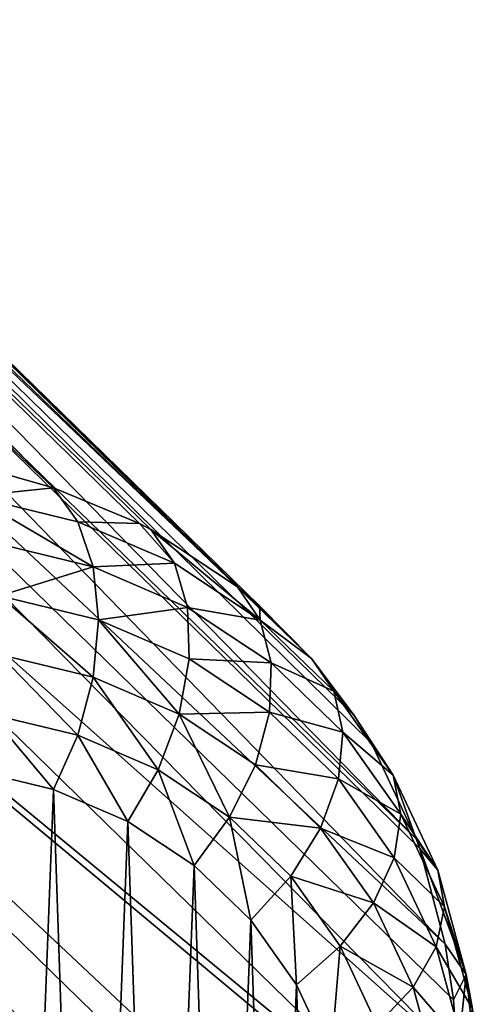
# Model space of a CAD drawing. Header units: millimetres. Extents: x 0 to 1220, y 0 to 506.
# Tile 134 of 256: x 281 to 292, y 420 to 441. Entities that reach past the tile are written whole.
import ezdxf

# ---------------------------------------------------------------- set-up
doc = ezdxf.new("R2010")
doc.units = ezdxf.units.MM
doc.header["$LTSCALE"] = 25.4
doc.layers.get('0').update_dxf_attribs({"true_color": 0xff5454})

# ---------------------------------------------------------------- blocks, each defined once
blk = doc.blocks.new('TWIG-VI-9138.STL')
at = {"color": 0}
mesh = blk.add_polyface(dxfattribs=at)
corners = [(-290.965, 446.394, 185.902), (-317.272, 473.138, 139.004), (-320.338, 474.257, 141.592)]
mesh.append_faces([[corners[k] for k in face] for face in [(0, 1, 2)]], dxfattribs={"color": 0})
mesh = blk.add_polyface(dxfattribs=at)
corners = [(-292.169, 446.735, 186.859), (-290.965, 446.394, 185.902), (-320.338, 474.257, 141.592)]
mesh.append_faces([[corners[k] for k in face] for face in [(0, 1, 2)]], dxfattribs={"color": 0})
mesh = blk.add_polyface(dxfattribs=at)
corners = [(-289.103, 445.616, 184.271), (-288.851, 445.483, 184.033), (-317.272, 473.138, 139.004)]
mesh.append_faces([[corners[k] for k in face] for face in [(0, 1, 2)]], dxfattribs={"color": 0})
mesh = blk.add_polyface(dxfattribs=at)
corners = [(-288.851, 445.483, 184.033), (-286.973, 444.238, 182.107), (-317.272, 473.138, 139.004)]
mesh.append_faces([[corners[k] for k in face] for face in [(0, 1, 2)]], dxfattribs={"color": 0})
mesh = blk.add_polyface(dxfattribs=at)
corners = [(-286.973, 444.238, 182.107), (-314.661, 471.352, 136.294), (-317.272, 473.138, 139.004)]
mesh.append_faces([[corners[k] for k in face] for face in [(0, 1, 2)]], dxfattribs={"color": 0})
mesh = blk.add_polyface(dxfattribs=at)
corners = [(-290.965, 446.394, 185.902), (-289.103, 445.616, 184.271), (-317.272, 473.138, 139.004)]
mesh.append_faces([[corners[k] for k in face] for face in [(0, 1, 2)]], dxfattribs={"color": 0})
mesh = blk.add_polyface(dxfattribs=at)
corners = [(-314.661, 471.352, 136.294), (-285.367, 442.681, 180.161), (-312.605, 468.968, 133.565)]
mesh.append_faces([[corners[k] for k in face] for face in [(0, 1, 2)]], dxfattribs={"color": 0})
mesh = blk.add_polyface(dxfattribs=at)
corners = [(-286.973, 444.238, 182.107), (-286.492, 443.83, 181.56), (-314.661, 471.352, 136.294)]
mesh.append_faces([[corners[k] for k in face] for face in [(0, 1, 2)]], dxfattribs={"color": 0})
mesh = blk.add_polyface(dxfattribs=at)
corners = [(-314.661, 471.352, 136.294), (-286.492, 443.83, 181.56), (-285.367, 442.681, 180.161)]
mesh.append_faces([[corners[k] for k in face] for face in [(0, 1, 2)]], dxfattribs={"color": 0})
mesh = blk.add_polyface(dxfattribs=at)
corners = [(-312.605, 468.968, 133.565), (-283.09, 438.762, 176.361), (-311.184, 466.078, 130.923)]
mesh.append_faces([[corners[k] for k in face] for face in [(0, 1, 2)]], dxfattribs={"color": 0})
mesh = blk.add_polyface(dxfattribs=at)
corners = [(-312.605, 468.968, 133.565), (-284.064, 440.844, 178.233), (-283.09, 438.762, 176.361)]
mesh.append_faces([[corners[k] for k in face] for face in [(0, 1, 2)]], dxfattribs={"color": 0})
mesh = blk.add_polyface(dxfattribs=at)
corners = [(-312.605, 468.968, 133.565), (-285.367, 442.681, 180.161), (-284.437, 441.446, 178.832)]
mesh.append_faces([[corners[k] for k in face] for face in [(0, 1, 2)]], dxfattribs={"color": 0})
mesh = blk.add_polyface(dxfattribs=at)
corners = [(-312.605, 468.968, 133.565), (-284.437, 441.446, 178.832), (-284.064, 440.844, 178.233)]
mesh.append_faces([[corners[k] for k in face] for face in [(0, 1, 2)]], dxfattribs={"color": 0})
mesh = blk.add_polyface(dxfattribs=at)
corners = [(-311.184, 466.078, 130.923), (-283.016, 438.555, 176.19), (-282.463, 436.475, 174.581)]
mesh.append_faces([[corners[k] for k in face] for face in [(0, 1, 2)]], dxfattribs={"color": 0})
mesh = blk.add_polyface(dxfattribs=at)
corners = [(-311.184, 466.078, 130.923), (-282.463, 436.475, 174.581), (-310.453, 462.791, 128.47)]
mesh.append_faces([[corners[k] for k in face] for face in [(0, 1, 2)]], dxfattribs={"color": 0})
mesh = blk.add_polyface(dxfattribs=at)
corners = [(-311.184, 466.078, 130.923), (-283.09, 438.762, 176.361), (-283.016, 438.555, 176.19)]
mesh.append_faces([[corners[k] for k in face] for face in [(0, 1, 2)]], dxfattribs={"color": 0})
mesh = blk.add_polyface(dxfattribs=at)
corners = [(-310.453, 462.791, 128.47), (-282.463, 436.475, 174.581), (-282.284, 435.269, 173.737)]
mesh.append_faces([[corners[k] for k in face] for face in [(0, 1, 2)]], dxfattribs={"color": 0})
mesh = blk.add_polyface(dxfattribs=at)
corners = [(-310.453, 462.791, 128.47), (-282.284, 435.269, 173.737), (-282.197, 434.029, 172.928)]
mesh.append_faces([[corners[k] for k in face] for face in [(0, 1, 2)]], dxfattribs={"color": 0})
mesh = blk.add_polyface(dxfattribs=at)
corners = [(-310.453, 462.791, 128.47), (-282.197, 434.029, 172.928), (-310.438, 459.236, 126.299)]
mesh.append_faces([[corners[k] for k in face] for face in [(0, 1, 2)]], dxfattribs={"color": 0})
mesh = blk.add_polyface(dxfattribs=at)
corners = [(-310.438, 459.236, 126.299), (-282.27, 431.714, 171.566), (-311.142, 455.548, 124.495)]
mesh.append_faces([[corners[k] for k in face] for face in [(0, 1, 2)]], dxfattribs={"color": 0})
mesh = blk.add_polyface(dxfattribs=at)
corners = [(-310.438, 459.236, 126.299), (-282.197, 434.029, 172.928), (-282.27, 431.714, 171.566)]
mesh.append_faces([[corners[k] for k in face] for face in [(0, 1, 2)]], dxfattribs={"color": 0})
mesh = blk.add_polyface(dxfattribs=at)
corners = [(-311.142, 455.548, 124.495), (-283.572, 426.217, 169.034), (-312.536, 451.869, 123.126)]
mesh.append_faces([[corners[k] for k in face] for face in [(0, 1, 2)]], dxfattribs={"color": 0})
mesh = blk.add_polyface(dxfattribs=at)
corners = [(-311.142, 455.548, 124.495), (-282.756, 428.849, 170.127), (-282.974, 428.026, 169.761)]
mesh.append_faces([[corners[k] for k in face] for face in [(0, 1, 2)]], dxfattribs={"color": 0})
mesh = blk.add_polyface(dxfattribs=at)
corners = [(-311.142, 455.548, 124.495), (-282.974, 428.026, 169.761), (-283.572, 426.217, 169.034)]
mesh.append_faces([[corners[k] for k in face] for face in [(0, 1, 2)]], dxfattribs={"color": 0})
mesh = blk.add_polyface(dxfattribs=at)
corners = [(-311.142, 455.548, 124.495), (-282.27, 431.714, 171.566), (-282.295, 431.47, 171.433)]
mesh.append_faces([[corners[k] for k in face] for face in [(0, 1, 2)]], dxfattribs={"color": 0})
mesh = blk.add_polyface(dxfattribs=at)
corners = [(-311.142, 455.548, 124.495), (-282.295, 431.47, 171.433), (-282.756, 428.849, 170.127)]
mesh.append_faces([[corners[k] for k in face] for face in [(0, 1, 2)]], dxfattribs={"color": 0})
mesh = blk.add_polyface(dxfattribs=at)
corners = [(-312.536, 451.869, 123.126), (-286.195, 421.122, 167.569), (-314.568, 448.34, 122.244)]
mesh.append_faces([[corners[k] for k in face] for face in [(0, 1, 2)]], dxfattribs={"color": 0})
mesh = blk.add_polyface(dxfattribs=at)
corners = [(-312.536, 451.869, 123.126), (-284.725, 423.624, 168.176), (-286.195, 421.122, 167.569)]
mesh.append_faces([[corners[k] for k in face] for face in [(0, 1, 2)]], dxfattribs={"color": 0})
mesh = blk.add_polyface(dxfattribs=at)
corners = [(-312.536, 451.869, 123.126), (-283.572, 426.217, 169.034), (-284.368, 424.347, 168.392)]
mesh.append_faces([[corners[k] for k in face] for face in [(0, 1, 2)]], dxfattribs={"color": 0})
mesh = blk.add_polyface(dxfattribs=at)
corners = [(-312.536, 451.869, 123.126), (-284.368, 424.347, 168.392), (-284.725, 423.624, 168.176)]
mesh.append_faces([[corners[k] for k in face] for face in [(0, 1, 2)]], dxfattribs={"color": 0})
mesh = blk.add_polyface(dxfattribs=at)
corners = [(-287.951, 418.759, 167.225), (-317.158, 445.098, 121.885), (-314.568, 448.34, 122.244)]
mesh.append_faces([[corners[k] for k in face] for face in [(0, 1, 2)]], dxfattribs={"color": 0})
mesh = blk.add_polyface(dxfattribs=at)
corners = [(-314.568, 448.34, 122.244), (-286.399, 420.818, 167.511), (-287.951, 418.759, 167.225)]
mesh.append_faces([[corners[k] for k in face] for face in [(0, 1, 2)]], dxfattribs={"color": 0})
mesh = blk.add_polyface(dxfattribs=at)
corners = [(-314.568, 448.34, 122.244), (-286.195, 421.122, 167.569), (-286.399, 420.818, 167.511)]
mesh.append_faces([[corners[k] for k in face] for face in [(0, 1, 2)]], dxfattribs={"color": 0})
mesh = blk.add_polyface(dxfattribs=at)
corners = [(-292.727, 446.208, 188.601), (-290.965, 446.394, 185.902), (-292.169, 446.735, 186.859)]
mesh.append_faces([[corners[k] for k in face] for face in [(0, 1, 2)]], dxfattribs={"color": 0})
mesh = blk.add_polyface(dxfattribs=at)
corners = [(-292.727, 446.208, 188.601), (-290.437, 445.655, 186.84), (-290.965, 446.394, 185.902)]
mesh.append_faces([[corners[k] for k in face] for face in [(0, 1, 2)]], dxfattribs={"color": 0})
mesh = blk.add_polyface(dxfattribs=at)
corners = [(-290.437, 445.655, 186.84), (-289.103, 445.616, 184.271), (-290.965, 446.394, 185.902)]
mesh.append_faces([[corners[k] for k in face] for face in [(0, 1, 2)]], dxfattribs={"color": 0})
mesh = blk.add_polyface(dxfattribs=at)
corners = [(-292.727, 446.208, 188.601), (-290.106, 444.675, 187.637), (-290.437, 445.655, 186.84), (-292.341, 445.216, 189.356)]
mesh.append_faces([[corners[k] for k in face] for face in [(0, 1, 2), (1, 0, 3)]], dxfattribs={"vtx0": -1, "color": 0})
mesh = blk.add_polyface(dxfattribs=at)
corners = [(-290.437, 445.655, 186.84), (-288.341, 444.752, 184.986), (-289.103, 445.616, 184.271)]
mesh.append_faces([[corners[k] for k in face] for face in [(0, 1, 2)]], dxfattribs={"color": 0})
mesh = blk.add_polyface(dxfattribs=at)
corners = [(-288.341, 444.752, 184.986), (-290.106, 444.675, 187.637), (-288.059, 443.794, 185.827), (-290.437, 445.655, 186.84)]
mesh.append_faces([[corners[k] for k in face] for face in [(0, 1, 2), (1, 0, 3)]], dxfattribs={"vtx0": -1, "color": 0})
mesh = blk.add_polyface(dxfattribs=at)
corners = [(-288.341, 444.752, 184.986), (-288.851, 445.483, 184.033), (-289.103, 445.616, 184.271)]
mesh.append_faces([[corners[k] for k in face] for face in [(0, 1, 2)]], dxfattribs={"color": 0})
mesh = blk.add_polyface(dxfattribs=at)
corners = [(-288.851, 445.483, 184.033), (-286.477, 443.516, 183.075), (-286.973, 444.238, 182.107), (-288.341, 444.752, 184.986)]
mesh.append_faces([[corners[k] for k in face] for face in [(0, 1, 2), (1, 0, 3)]], dxfattribs={"vtx0": -1, "color": 0})
mesh = blk.add_polyface(dxfattribs=at)
corners = [(-289.961, 416.581, 167.151), (-320.209, 442.266, 122.062), (-317.158, 445.098, 121.885)]
mesh.append_faces([[corners[k] for k in face] for face in [(0, 1, 2)]], dxfattribs={"color": 0})
mesh = blk.add_polyface(dxfattribs=at)
corners = [(-288.99, 417.576, 167.152), (-289.961, 416.581, 167.151), (-317.158, 445.098, 121.885)]
mesh.append_faces([[corners[k] for k in face] for face in [(0, 1, 2)]], dxfattribs={"color": 0})
mesh = blk.add_polyface(dxfattribs=at)
corners = [(-287.951, 418.759, 167.225), (-288.99, 417.576, 167.152), (-317.158, 445.098, 121.885)]
mesh.append_faces([[corners[k] for k in face] for face in [(0, 1, 2)]], dxfattribs={"color": 0})
mesh = blk.add_polyface(dxfattribs=at)
corners = [(-292.142, 444.042, 189.891), (-290.106, 444.675, 187.637), (-292.341, 445.216, 189.356), (-289.993, 443.523, 188.238)]
mesh.append_faces([[corners[k] for k in face] for face in [(0, 1, 2), (1, 0, 3)]], dxfattribs={"vtx0": -1, "color": 0})
mesh = blk.add_polyface(dxfattribs=at)
corners = [(-288.059, 443.794, 185.827), (-289.993, 443.523, 188.238), (-288.025, 442.675, 186.498), (-290.106, 444.675, 187.637)]
mesh.append_faces([[corners[k] for k in face] for face in [(0, 1, 2), (1, 0, 3)]], dxfattribs={"vtx0": -1, "color": 0})
mesh = blk.add_polyface(dxfattribs=at)
corners = [(-286.477, 443.516, 183.075), (-288.059, 443.794, 185.827), (-286.24, 442.587, 183.961), (-288.341, 444.752, 184.986)]
mesh.append_faces([[corners[k] for k in face] for face in [(0, 1, 2), (1, 0, 3)]], dxfattribs={"vtx0": -1, "color": 0})
mesh = blk.add_polyface(dxfattribs=at)
corners = [(-286.973, 444.238, 182.107), (-286.477, 443.516, 183.075), (-286.492, 443.83, 181.56)]
mesh.append_faces([[corners[k] for k in face] for face in [(0, 1, 2)]], dxfattribs={"color": 0})
mesh = blk.add_polyface(dxfattribs=at)
corners = [(-290.107, 442.275, 188.603), (-292.142, 444.042, 189.891), (-292.143, 442.767, 190.169), (-289.993, 443.523, 188.238)]
mesh.append_faces([[corners[k] for k in face] for face in [(0, 1, 2), (1, 0, 3)]], dxfattribs={"vtx0": -1, "color": 0})
mesh = blk.add_polyface(dxfattribs=at)
corners = [(-286.24, 442.587, 183.961), (-288.025, 442.675, 186.498), (-286.276, 441.515, 184.704), (-288.059, 443.794, 185.827)]
mesh.append_faces([[corners[k] for k in face] for face in [(0, 1, 2), (1, 0, 3)]], dxfattribs={"vtx0": -1, "color": 0})
mesh = blk.add_polyface(dxfattribs=at)
corners = [(-286.492, 443.83, 181.56), (-286.477, 443.516, 183.075), (-285.367, 442.681, 180.161)]
mesh.append_faces([[corners[k] for k in face] for face in [(0, 1, 2)]], dxfattribs={"color": 0})
mesh = blk.add_polyface(dxfattribs=at)
corners = [(-288.242, 441.471, 186.954), (-289.993, 443.523, 188.238), (-290.107, 442.275, 188.603), (-288.025, 442.675, 186.498)]
mesh.append_faces([[corners[k] for k in face] for face in [(0, 1, 2), (1, 0, 3)]], dxfattribs={"vtx0": -1, "color": 0})
mesh = blk.add_polyface(dxfattribs=at)
corners = [(-284.884, 441.972, 181.145), (-286.24, 442.587, 183.961), (-284.684, 441.08, 182.077), (-286.477, 443.516, 183.075)]
mesh.append_faces([[corners[k] for k in face] for face in [(0, 1, 2), (1, 0, 3)]], dxfattribs={"vtx0": -1, "color": 0})
mesh = blk.add_polyface(dxfattribs=at)
corners = [(-286.477, 443.516, 183.075), (-284.884, 441.972, 181.145), (-285.367, 442.681, 180.161)]
mesh.append_faces([[corners[k] for k in face] for face in [(0, 1, 2)]], dxfattribs={"color": 0})
mesh = blk.add_polyface(dxfattribs=at)
corners = [(-290.439, 441.016, 188.707), (-292.143, 442.767, 190.169), (-292.344, 441.477, 190.172), (-290.107, 442.275, 188.603)]
mesh.append_faces([[corners[k] for k in face] for face in [(0, 1, 2), (1, 0, 3)]], dxfattribs={"vtx0": -1, "color": 0})
mesh = blk.add_polyface(dxfattribs=at)
corners = [(-286.276, 441.515, 184.704), (-288.242, 441.471, 186.954), (-286.584, 440.372, 185.254), (-288.025, 442.675, 186.498)]
mesh.append_faces([[corners[k] for k in face] for face in [(0, 1, 2), (1, 0, 3)]], dxfattribs={"vtx0": -1, "color": 0})
mesh = blk.add_polyface(dxfattribs=at)
corners = [(-285.367, 442.681, 180.161), (-284.884, 441.972, 181.145), (-284.437, 441.446, 178.832)]
mesh.append_faces([[corners[k] for k in face] for face in [(0, 1, 2)]], dxfattribs={"color": 0})
mesh = blk.add_polyface(dxfattribs=at)
corners = [(-284.684, 441.08, 182.077), (-286.276, 441.515, 184.704), (-284.781, 440.066, 182.893), (-286.24, 442.587, 183.961)]
mesh.append_faces([[corners[k] for k in face] for face in [(0, 1, 2), (1, 0, 3)]], dxfattribs={"vtx0": -1, "color": 0})
mesh = blk.add_polyface(dxfattribs=at)
corners = [(-289.961, 416.581, 167.151), (-292.04, 414.744, 167.328), (-320.209, 442.266, 122.062)]
mesh.append_faces([[corners[k] for k in face] for face in [(0, 1, 2)]], dxfattribs={"color": 0})
mesh = blk.add_polyface(dxfattribs=at)
corners = [(-288.694, 440.265, 187.164), (-290.107, 442.275, 188.603), (-290.439, 441.016, 188.707), (-288.242, 441.471, 186.954)]
mesh.append_faces([[corners[k] for k in face] for face in [(0, 1, 2), (1, 0, 3)]], dxfattribs={"vtx0": -1, "color": 0})
mesh = blk.add_polyface(dxfattribs=at)
corners = [(-284.884, 441.972, 181.145), (-283.592, 440.149, 179.233), (-284.437, 441.446, 178.832)]
mesh.append_faces([[corners[k] for k in face] for face in [(0, 1, 2)]], dxfattribs={"color": 0})
mesh = blk.add_polyface(dxfattribs=at)
corners = [(-283.592, 440.149, 179.233), (-284.684, 441.08, 182.077), (-283.423, 439.3, 180.21), (-284.884, 441.972, 181.145)]
mesh.append_faces([[corners[k] for k in face] for face in [(0, 1, 2), (1, 0, 3)]], dxfattribs={"vtx0": -1, "color": 0})
mesh = blk.add_polyface(dxfattribs=at)
corners = [(-290.967, 439.834, 188.542), (-292.344, 441.477, 190.172), (-292.732, 440.261, 189.9), (-290.439, 441.016, 188.707)]
mesh.append_faces([[corners[k] for k in face] for face in [(0, 1, 2), (1, 0, 3)]], dxfattribs={"vtx0": -1, "color": 0})
mesh = blk.add_polyface(dxfattribs=at)
corners = [(-287.143, 439.236, 185.574), (-288.242, 441.471, 186.954), (-288.694, 440.265, 187.164), (-286.584, 440.372, 185.254)]
mesh.append_faces([[corners[k] for k in face] for face in [(0, 1, 2), (1, 0, 3)]], dxfattribs={"vtx0": -1, "color": 0})
mesh = blk.add_polyface(dxfattribs=at)
corners = [(-284.781, 440.066, 182.893), (-286.584, 440.372, 185.254), (-285.167, 438.998, 183.537), (-286.276, 441.515, 184.704)]
mesh.append_faces([[corners[k] for k in face] for face in [(0, 1, 2), (1, 0, 3)]], dxfattribs={"vtx0": -1, "color": 0})
mesh = blk.add_polyface(dxfattribs=at)
corners = [(-284.437, 441.446, 178.832), (-283.592, 440.149, 179.233), (-284.064, 440.844, 178.233)]
mesh.append_faces([[corners[k] for k in face] for face in [(0, 1, 2)]], dxfattribs={"color": 0})
mesh = blk.add_polyface(dxfattribs=at)
corners = [(-289.35, 439.138, 187.113), (-290.439, 441.016, 188.707), (-290.967, 439.834, 188.542), (-288.694, 440.265, 187.164)]
mesh.append_faces([[corners[k] for k in face] for face in [(0, 1, 2), (1, 0, 3)]], dxfattribs={"vtx0": -1, "color": 0})
mesh = blk.add_polyface(dxfattribs=at)
corners = [(-283.423, 439.3, 180.21), (-284.781, 440.066, 182.893), (-283.568, 438.355, 181.098), (-284.684, 441.08, 182.077)]
mesh.append_faces([[corners[k] for k in face] for face in [(0, 1, 2), (1, 0, 3)]], dxfattribs={"vtx0": -1, "color": 0})
mesh = blk.add_polyface(dxfattribs=at)
corners = [(-283.09, 438.762, 176.361), (-283.592, 440.149, 179.233), (-282.625, 438.084, 177.376), (-284.064, 440.844, 178.233)]
mesh.append_faces([[corners[k] for k in face] for face in [(0, 1, 2), (1, 0, 3)]], dxfattribs={"vtx0": -1, "color": 0})
mesh = blk.add_polyface(dxfattribs=at)
corners = [(-312.875, 420.612, 190.488), (-312.725, 424.515, 192.768), (-312.94, 422.53, 191.695), (-312.533, 418.798, 189.172), (-312.236, 426.529, 193.688), (-311.919, 417.123, 187.772), (-311.481, 428.531, 194.436), (-311.047, 415.621, 186.316), (-310.476, 430.484, 194.998), (-309.932, 414.32, 184.831), (-309.239, 432.349, 195.362), (-308.596, 413.246, 183.347), (-307.796, 434.09, 195.522), (-307.066, 412.42, 181.893), (-306.173, 435.673, 195.475), (-305.371, 411.857, 180.496), (-304.403, 437.066, 195.221), (-303.545, 411.569, 179.184), (-302.52, 438.244, 194.765), (-301.622, 411.561, 177.983), (-300.561, 439.183, 194.117), (-299.641, 411.834, 176.916), (-298.564, 439.865, 193.289), (-297.639, 412.382, 176.003), (-296.568, 440.276, 192.296), (-295.656, 413.194, 175.263), (-294.611, 440.409, 191.159), (-293.73, 414.255, 174.71), (-292.732, 440.261, 189.9), (-291.9, 415.544, 174.354), (-290.967, 439.834, 188.542), (-290.199, 417.036, 174.203), (-289.35, 439.138, 187.113), (-288.662, 418.702, 174.26), (-287.914, 438.185, 185.64), (-287.319, 420.509, 174.523), (-286.686, 436.995, 184.152), (-286.195, 422.422, 174.987), (-285.69, 435.59, 182.678), (-285.313, 424.405, 175.643), (-284.945, 433.998, 181.247), (-284.69, 426.418, 176.479), (-284.466, 432.249, 179.885), (-284.337, 428.422, 177.478), (-284.262, 430.379, 178.621)]
mesh.append_faces([[corners[k] for k in face] for face in [(0, 1, 2), (42, 43, 44)]], dxfattribs={"vtx0": -1, "color": 0})
mesh.append_faces([[corners[k] for k in face] for face in [(1, 3, 4), (4, 5, 6), (6, 7, 8), (8, 9, 10), (10, 11, 12), (12, 13, 14), (14, 15, 16), (16, 17, 18), (18, 19, 20), (20, 21, 22), (22, 23, 24), (24, 25, 26), (26, 27, 28), (28, 29, 30), (30, 31, 32), (32, 33, 34), (34, 35, 36), (36, 37, 38), (38, 39, 40), (40, 41, 42)]], dxfattribs={"vtx0": -1, "vtx1": -1, "color": 0})
mesh.append_faces([[corners[k] for k in face] for face in [(1, 0, 3), (4, 3, 5), (6, 5, 7), (8, 7, 9), (10, 9, 11), (12, 11, 13), (14, 13, 15), (16, 15, 17), (18, 17, 19), (20, 19, 21), (22, 21, 23), (24, 23, 25), (26, 25, 27), (28, 27, 29), (30, 29, 31), (32, 31, 33), (34, 33, 35), (36, 35, 37), (38, 37, 39), (40, 39, 41), (42, 41, 43)]], dxfattribs={"vtx0": -1, "vtx2": -1, "color": 0})
mesh = blk.add_polyface(dxfattribs=at)
corners = [(-285.167, 438.998, 183.537), (-287.143, 439.236, 185.574), (-285.817, 437.951, 183.967), (-286.584, 440.372, 185.254)]
mesh.append_faces([[corners[k] for k in face] for face in [(0, 1, 2), (1, 0, 3)]], dxfattribs={"vtx0": -1, "color": 0})
mesh = blk.add_polyface(dxfattribs=at)
corners = [(-287.914, 438.185, 185.64), (-288.694, 440.265, 187.164), (-289.35, 439.138, 187.113), (-287.143, 439.236, 185.574)]
mesh.append_faces([[corners[k] for k in face] for face in [(0, 1, 2), (1, 0, 3)]], dxfattribs={"vtx0": -1, "color": 0})
mesh = blk.add_polyface(dxfattribs=at)
corners = [(-282.625, 438.084, 177.376), (-283.423, 439.3, 180.21), (-282.479, 437.284, 178.396), (-283.592, 440.149, 179.233)]
mesh.append_faces([[corners[k] for k in face] for face in [(0, 1, 2), (1, 0, 3)]], dxfattribs={"vtx0": -1, "color": 0})
mesh = blk.add_polyface(dxfattribs=at)
corners = [(-283.568, 438.355, 181.098), (-285.167, 438.998, 183.537), (-284.018, 437.377, 181.837), (-284.781, 440.066, 182.893)]
mesh.append_faces([[corners[k] for k in face] for face in [(0, 1, 2), (1, 0, 3)]], dxfattribs={"vtx0": -1, "color": 0})
mesh = blk.add_polyface(dxfattribs=at)
corners = [(-282.479, 437.284, 178.396), (-283.568, 438.355, 181.098), (-282.661, 436.416, 179.355), (-283.423, 439.3, 180.21)]
mesh.append_faces([[corners[k] for k in face] for face in [(0, 1, 2), (1, 0, 3)]], dxfattribs={"vtx0": -1, "color": 0})
mesh = blk.add_polyface(dxfattribs=at)
corners = [(-286.686, 436.995, 184.152), (-287.143, 439.236, 185.574), (-287.914, 438.185, 185.64), (-285.817, 437.951, 183.967)]
mesh.append_faces([[corners[k] for k in face] for face in [(0, 1, 2), (1, 0, 3)]], dxfattribs={"vtx0": -1, "color": 0})
mesh = blk.add_polyface(dxfattribs=at)
corners = [(-284.018, 437.377, 181.837), (-285.817, 437.951, 183.967), (-284.741, 436.434, 182.376), (-285.167, 438.998, 183.537)]
mesh.append_faces([[corners[k] for k in face] for face in [(0, 1, 2), (1, 0, 3)]], dxfattribs={"vtx0": -1, "color": 0})
mesh = blk.add_polyface(dxfattribs=at)
corners = [(-283.09, 438.762, 176.361), (-282.625, 438.084, 177.376), (-283.016, 438.555, 176.19)]
mesh.append_faces([[corners[k] for k in face] for face in [(0, 1, 2)]], dxfattribs={"color": 0})
mesh = blk.add_polyface(dxfattribs=at)
corners = [(-283.016, 438.555, 176.19), (-282.004, 435.816, 175.61), (-282.463, 436.475, 174.581)]
mesh.append_faces([[corners[k] for k in face] for face in [(0, 1, 2)]], dxfattribs={"color": 0})
mesh = blk.add_polyface(dxfattribs=at)
corners = [(-283.016, 438.555, 176.19), (-282.625, 438.084, 177.376), (-282.004, 435.816, 175.61)]
mesh.append_faces([[corners[k] for k in face] for face in [(0, 1, 2)]], dxfattribs={"color": 0})
mesh = blk.add_polyface(dxfattribs=at)
corners = [(-282.661, 436.416, 179.355), (-284.018, 437.377, 181.837), (-283.158, 435.54, 180.185), (-283.568, 438.355, 181.098)]
mesh.append_faces([[corners[k] for k in face] for face in [(0, 1, 2), (1, 0, 3)]], dxfattribs={"vtx0": -1, "color": 0})
mesh = blk.add_polyface(dxfattribs=at)
corners = [(-282.004, 435.816, 175.61), (-282.479, 437.284, 178.396), (-281.872, 435.069, 176.673), (-282.625, 438.084, 177.376)]
mesh.append_faces([[corners[k] for k in face] for face in [(0, 1, 2), (1, 0, 3)]], dxfattribs={"vtx0": -1, "color": 0})
mesh = blk.add_polyface(dxfattribs=at)
corners = [(-285.69, 435.59, 182.678), (-285.817, 437.951, 183.967), (-286.686, 436.995, 184.152), (-284.741, 436.434, 182.376)]
mesh.append_faces([[corners[k] for k in face] for face in [(0, 1, 2), (1, 0, 3)]], dxfattribs={"vtx0": -1, "color": 0})
mesh = blk.add_polyface(dxfattribs=at)
corners = [(-283.158, 435.54, 180.185), (-284.741, 436.434, 182.376), (-283.937, 434.715, 180.83), (-284.018, 437.377, 181.837)]
mesh.append_faces([[corners[k] for k in face] for face in [(0, 1, 2), (1, 0, 3)]], dxfattribs={"vtx0": -1, "color": 0})
mesh = blk.add_polyface(dxfattribs=at)
corners = [(-281.872, 435.069, 176.673), (-282.661, 436.416, 179.355), (-282.077, 434.287, 177.697), (-282.479, 437.284, 178.396)]
mesh.append_faces([[corners[k] for k in face] for face in [(0, 1, 2), (1, 0, 3)]], dxfattribs={"vtx0": -1, "color": 0})
mesh = blk.add_polyface(dxfattribs=at)
corners = [(-282.463, 436.475, 174.581), (-282.004, 435.816, 175.61), (-282.284, 435.269, 173.737)]
mesh.append_faces([[corners[k] for k in face] for face in [(0, 1, 2)]], dxfattribs={"color": 0})
mesh = blk.add_polyface(dxfattribs=at)
corners = [(-284.945, 433.998, 181.247), (-284.741, 436.434, 182.376), (-285.69, 435.59, 182.678), (-283.937, 434.715, 180.83)]
mesh.append_faces([[corners[k] for k in face] for face in [(0, 1, 2), (1, 0, 3)]], dxfattribs={"vtx0": -1, "color": 0})
mesh = blk.add_polyface(dxfattribs=at)
corners = [(-282.077, 434.287, 177.697), (-283.158, 435.54, 180.185), (-282.605, 433.523, 178.614), (-282.661, 436.416, 179.355)]
mesh.append_faces([[corners[k] for k in face] for face in [(0, 1, 2), (1, 0, 3)]], dxfattribs={"vtx0": -1, "color": 0})
mesh = blk.add_polyface(dxfattribs=at)
corners = [(-282.004, 435.816, 175.61), (-282.197, 434.029, 172.928), (-282.284, 435.269, 173.737)]
mesh.append_faces([[corners[k] for k in face] for face in [(0, 1, 2)]], dxfattribs={"color": 0})
mesh = blk.add_polyface(dxfattribs=at)
corners = [(-282.004, 435.816, 175.61), (-281.739, 433.389, 173.97), (-282.197, 434.029, 172.928)]
mesh.append_faces([[corners[k] for k in face] for face in [(0, 1, 2)]], dxfattribs={"color": 0})
mesh = blk.add_polyface(dxfattribs=at)
corners = [(-281.739, 433.389, 173.97), (-281.872, 435.069, 176.673), (-281.614, 432.7, 175.071), (-282.004, 435.816, 175.61)]
mesh.append_faces([[corners[k] for k in face] for face in [(0, 1, 2), (1, 0, 3)]], dxfattribs={"vtx0": -1, "color": 0})
mesh = blk.add_polyface(dxfattribs=at)
corners = [(-282.605, 433.523, 178.614), (-283.937, 434.715, 180.83), (-283.42, 432.828, 179.36), (-283.158, 435.54, 180.185)]
mesh.append_faces([[corners[k] for k in face] for face in [(0, 1, 2), (1, 0, 3)]], dxfattribs={"vtx0": -1, "color": 0})

msp = doc.modelspace()

# ---------------------------------------------------------------- block references
at = {"color": 250, "true_color": 0x262626}
msp.add_blockref('TWIG-VI-9138.STL', (573.181, -15.244, -16.545), dxfattribs=at)

doc.saveas('drawing.dxf')
